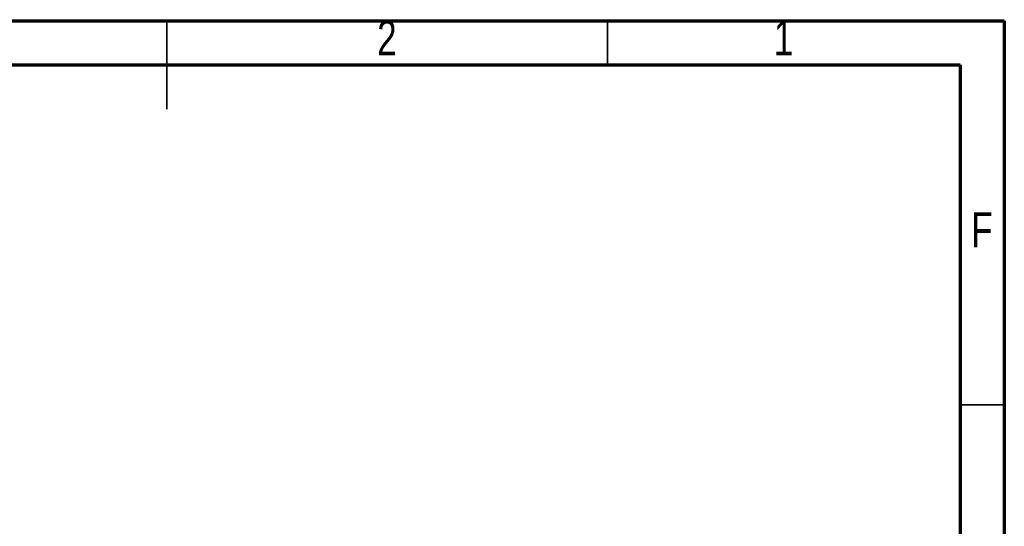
# Model space of a CAD drawing. Header units: millimetres. Extents: x 15 to 205, y 5 to 292.
# Tile 6 of 6: x 93 to 205, y 235 to 292. Entities that reach past the tile are written whole.
import ezdxf

# ---------------------------------------------------------------- set-up
doc = ezdxf.new("R2010")
doc.units = ezdxf.units.MM
doc.styles.add('SLDTEXTSTYLE0', font='TXT', dxfattribs={"width": 0.75})

msp = doc.modelspace()

# ---------------------------------------------------------------- linework, layer by layer
at = {"color": 7, "linetype": 'Continuous', "lineweight": 70}
for p, q in [((15, 292), (205, 292)), ((205, 292), (205, 5)), ((20, 287), (200, 287)), ((200, 287), (200, 10))]:
    msp.add_line(p, q, dxfattribs=at)
at = {"color": 7, "linetype": 'Continuous', "lineweight": 35}
for p, q in [((110, 292.001), (110, 281.999)), ((110, 287), (110, 292)), ((160, 287), (160, 292)), ((200, 248.5), (205, 248.5))]:
    msp.add_line(p, q, dxfattribs=at)

# ---------------------------------------------------------------- texts
at = {"color": 7, "linetype": 'Continuous', "lineweight": 0, "char_height": 3.969, "attachment_point": 2, "style": 'SLDTEXTSTYLE0'}
for s, insert in [('2', (134.96, 292.06)), ('1', (179.96, 292.06)), ('F', (202.458, 270.31))]:
    msp.add_mtext(s, dxfattribs=dict(at, insert=insert))

doc.saveas('drawing.dxf')
